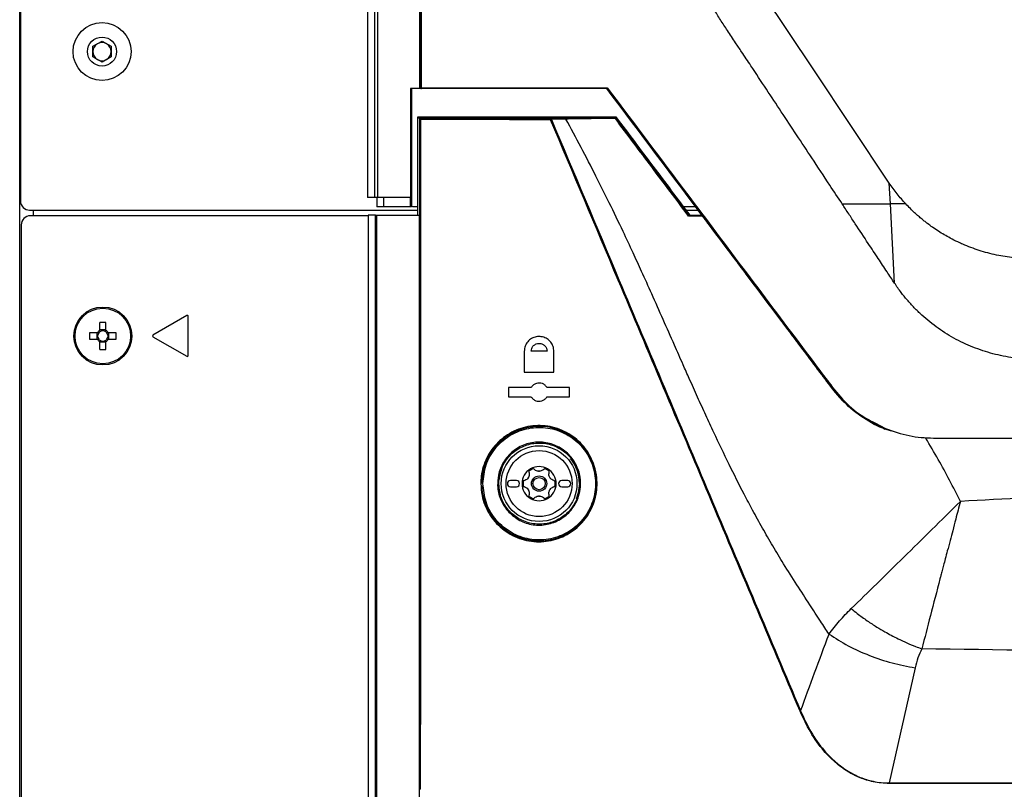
# Model space of a CAD drawing. Header units: millimetres. Extents: x 155400 to 158181, y 110534 to 115156.
# Tile 63 of 121: x 156849 to 157010, y 112905 to 113031. Entities that reach past the tile are written whole.
import ezdxf

# ---------------------------------------------------------------- set-up
doc = ezdxf.new("R2010")
doc.units = ezdxf.units.MM

msp = doc.modelspace()

# ---------------------------------------------------------------- linework, layer by layer
at = {"color": 7, "linetype": 'Continuous', "lineweight": 25}
for p, q in [((156848.57, 112557.27), (156848.57, 113407.52)), ((156848.7, 113404.27), (156848.7, 113001.57)), ((156905.57, 113377.14), (156905.57, 113002.14)), ((156860.57, 113026.94), (156862.07, 113027.8)), ((156860.57, 113025.2), (156860.57, 113026.94)), ((156862.07, 113027.8), (156863.57, 113026.94)), ((156863.57, 113026.94), (156863.57, 113025.2)), ((156862.07, 113024.34), (156860.57, 113025.2)), ((156863.57, 113025.2), (156862.07, 113024.34)), ((156912.79, 113020), (156912.79, 113000.64)), ((156914.14, 113020.15), (156914.25, 113020.15)), ((156914.4, 113020), (156914.29, 113020)), ((156944.81, 113020), (156944.81, 113020)), ((156913.85, 112999.24), (156913.85, 113015.38)), ((156913.85, 113015.38), (156913.95, 113015.28)), ((156913.95, 113015.28), (156914.13, 113015.1)), ((156913.95, 113015.28), (156945.99, 113015.21)), ((156914.13, 113015.1), (156914.13, 113015.1)), ((156935.6, 113015.04), (156937.97, 113015.1)), ((156938.09, 113015.01), (156935.72, 113014.94)), ((156945.99, 113015.21), (156946.22, 113015.21)), ((156946.2, 113015.09), (156946.05, 113015.09)), ((156946.29, 113015.35), (156946.22, 113015.21)), ((156946.22, 113015.21), (156946.22, 113015.2)), ((156948.35, 113015.28), (156948.35, 113015.28)), ((156991.28, 113001.1), (156991.1, 113004.52)), ((156906.76, 113002.14), (156905.57, 113002.14)), ((156907.08, 113002.14), (156907.08, 113000.64)), ((156908.21, 113002.14), (156908.21, 113000.64)), ((156912.63, 113002.14), (156912.61, 113002.14)), ((156912.63, 113000.64), (156912.63, 113002.14)), ((156991.95, 112988.11), (156991.28, 113001.1)), ((156850.2, 113000.07), (156913.85, 113000.07)), ((156850.82, 112999.15), (156850.82, 113000.07)), ((156908.21, 113000.64), (156907.08, 113000.64)), ((156912.63, 113000.64), (156908.21, 113000.64)), ((156912.79, 113000.64), (156912.63, 113000.64)), ((156913.85, 113000.64), (156912.96, 113000.64)), ((156959.36, 113000.64), (156957.35, 113000.64)), ((156957.78, 113000.07), (156959.78, 113000.07)), ((156905.7, 112999.15), (156850.32, 112999.15)), ((156905.7, 112999.24), (156905.7, 112576.23)), ((156906.9, 112999.24), (156905.7, 112999.24)), ((156907.04, 112999.24), (156914.03, 112999.24)), ((156958.23, 112999.23), (156958.23, 112999.24)), ((156958.23, 112999.24), (156960.56, 112999.24)), ((156848.82, 112997.65), (156848.82, 112546.65)), ((156861.68, 112981.63), (156861.68, 112980.34)), ((156862.71, 112980.34), (156862.71, 112981.63)), ((156875.97, 112982.78), (156870.42, 112979.57)), ((156876.2, 112976.24), (156876.2, 112982.65)), ((156862.71, 112980.43), (156861.68, 112980.43)), ((156861.3, 112979.96), (156860.01, 112979.96)), ((156860.01, 112978.93), (156861.3, 112978.93)), ((156861.22, 112979.96), (156861.22, 112978.93)), ((156861.68, 112978.54), (156861.68, 112977.25)), ((156861.68, 112978.46), (156862.71, 112978.46)), ((156862.71, 112977.25), (156862.71, 112978.54)), ((156864.39, 112979.96), (156863.1, 112979.96)), ((156863.1, 112978.93), (156864.39, 112978.93)), ((156863.18, 112978.93), (156863.18, 112979.96)), ((156870.42, 112979.31), (156875.97, 112976.11)), ((156931.27, 112976.94), (156931.27, 112973.54)), ((156935, 112976.94), (156932.4, 112976.94)), ((156936.12, 112973.54), (156936.12, 112976.94)), ((156931.27, 112973.54), (156936.12, 112973.54)), ((156932.4, 112970.99), (156928.7, 112970.99)), ((156928.7, 112970.99), (156928.7, 112969.49)), ((156938.7, 112970.99), (156935, 112970.99)), ((156938.7, 112969.49), (156938.7, 112970.99)), ((156928.7, 112969.49), (156932.4, 112969.49)), ((156935, 112969.49), (156938.7, 112969.49)), ((156935.02, 112969.42), (156935.07, 112969.49)), ((156990.43, 112964.14), (156988.68, 112965.08)), ((156988.73, 112965.21), (156990.47, 112964.28)), ((156924.37, 112954.79), (156924.37, 112954.87)), ((156926.91, 112954.98), (156927.09, 112954.98)), ((156930, 112955.74), (156929, 112955.74)), ((156929, 112954.74), (156930, 112954.74)), ((156938.4, 112955.74), (156937.4, 112955.74)), ((156937.4, 112954.74), (156938.4, 112954.74)), ((156995.34, 112925.04), (156991.1, 112906.16)), ((156914.02, 112906.8), (156914.11, 112906.8)), ((156914.11, 112905.13), (156914.11, 112906.8))]:
    msp.add_line(p, q, dxfattribs=at)
at = {"color": 7, "linetype": 'Continuous', "lineweight": 25, "flags": 128}
for points in [[(156991.1, 113004.52), (156978.72, 113023.06), (156966.31, 113041.64)], [(156959.01, 113001.1), (156959.01, 113001.1), (156959.01, 113001.1)], [(156927.36, 112953.39), (156927.14, 112954.47), (156927.11, 112955.54)], [(156940.3, 112955.24), (156940.12, 112953.71), (156939.78, 112952.68)]]:
    msp.add_lwpolyline(points, dxfattribs=at)
at = {"color": 7, "linetype": 'Continuous', "lineweight": 25}
for centre, radius in [((156862.07, 113026.07), 4.75), ((156862.07, 113026.07), 2.38), ((156862.2, 112979.44), 4.75), ((156862.2, 112979.44), 4.56), ((156933.7, 112955.24), 6.21), ((156933.7, 112955.24), 5.41), ((156933.7, 112955.24), 1.25), ((156933.7, 112955.24), 1)]:
    msp.add_circle(centre, radius, dxfattribs=at)
for centre, radius, start, end in [((156862.07, 113026.07), 1.5, 120, 180), ((156862.07, 113026.07), 1.5, 60, 120), ((156862.07, 113026.07), 1.5, 0, 60), ((156862.07, 113026.07), 1.5, 180, 240), ((156862.07, 113026.07), 1.5, 300, 0), ((156862.07, 113026.07), 1.5, 240, 300), ((156914.35, 113049.27), 29.12, 269.8106, 270.049), ((156914.4, 113020.15), 0.15, 179.9953, 269.9982), ((156914.59, 113020.11), 0.22, 170.5526, 211.2177), ((156935.83, 113014.92), 0.257, 153.4401, 187.8262), ((156936.2, 113013.49), 1.53, 108.2838, 113.9951), ((156935.59, 113014.91), 0.13, 15.5279, 86.2687), ((156850.2, 113001.57), 1.5, 180, 270), ((156850.32, 112997.65), 1.5, 90, 180), ((156862.2, 112964.03), 17.61, 88.3239, 91.6761), ((156876.05, 112982.65), 0.15, 0, 120), ((156862.2, 112979.44), 1.04, 119.7494, 150.2506), ((156862.2, 112979.44), 0.851, 127.2411, 142.7589), ((156862.2, 112979.44), 0.851, 52.7589, 127.2411), ((156862.2, 112979.44), 1.04, 29.7494, 60.2506), ((156862.2, 112979.44), 0.851, 37.2411, 52.7589), ((156877.61, 112979.44), 17.61, 178.3239, 181.6761), ((156862.2, 112979.44), 1.04, 209.7494, 240.2506), ((156862.2, 112979.44), 0.851, 142.7589, 217.2411), ((156862.2, 112979.44), 0.851, 217.2411, 232.7589), ((156862.2, 112979.44), 0.851, 232.7589, 307.2411), ((156862.2, 112979.44), 1.04, 299.7494, 330.2506), ((156862.2, 112979.44), 0.851, 307.2411, 322.7589), ((156862.2, 112979.44), 0.851, 322.7589, 37.2411), ((156846.79, 112979.44), 17.61, 358.3239, 1.6761), ((156870.5, 112979.44), 0.15, 120, 240), ((156862.2, 112994.85), 17.61, 268.3239, 271.6761), ((156876.05, 112976.24), 0.15, 240, 0), ((156933.7, 112955.24), 9.38, 191.7106, 179.9856), ((156933.7, 112955.24), 6.6, 0, 38.5898), ((156933.7, 112955.24), 6.6, 156.2058, 175.176), ((156933.7, 112955.24), 2.8, 120, 180), ((156933.7, 112955.24), 2.63, 110.918, 129.082), ((156933.7, 112955.24), 2.8, 60, 120), ((156933.7, 112955.24), 2.63, 50.918, 69.082), ((156933.7, 112955.24), 2.8, 0, 60), ((156933.7, 112955.24), 2.03, 147.5089, 152.4911), ((156931.02, 112956.78), 1.07, 325.2504, 334.7496), ((156933.7, 112955.24), 2.03, 87.5089, 92.4911), ((156933.7, 112958.33), 1.07, 265.2504, 274.7496), ((156933.7, 112955.24), 2.03, 27.5089, 32.4911), ((156936.38, 112956.78), 1.07, 205.2504, 214.7496), ((156929, 112955.24), 0.5, 90, 270), ((156930, 112955.24), 0.5, 270, 90), ((156933.7, 112955.24), 2.8, 180, 240), ((156933.7, 112955.24), 2.63, 170.918, 189.082), ((156933.7, 112955.24), 2.03, 207.5089, 212.4911), ((156931.02, 112953.69), 1.07, 25.2504, 34.7496), ((156933.7, 112955.24), 2.8, 300, 0), ((156933.7, 112955.24), 2.03, 327.5089, 332.4911), ((156936.38, 112953.69), 1.07, 145.2504, 154.7496), ((156933.7, 112955.24), 2.63, 350.918, 9.082), ((156937.4, 112955.24), 0.5, 90, 270), ((156938.4, 112955.24), 0.5, 270, 90), ((156933.7, 112955.24), 2.63, 230.918, 249.082), ((156933.7, 112955.24), 2.8, 240, 300), ((156933.7, 112955.24), 2.03, 267.5089, 272.4911), ((156933.7, 112952.14), 1.07, 85.2504, 94.7496), ((156933.7, 112955.24), 2.63, 290.918, 309.082), ((156914.21, 112908.04), 1.24, 265.583, 271.1406)]:
    msp.add_arc(centre, radius, start, end, dxfattribs=at)
for points, knots in [([(156906.76, 113002.14), (156906.76, 113033.33), (156906.74, 113064.51), (156906.71, 113126.89), (156906.69, 113158.08), (156906.63, 113220.44), (156906.59, 113251.62), (156906.5, 113313.97), (156906.45, 113345.15), (156906.39, 113376.32)], [0, 0, 0, 0, 0.25, 0.25, 0.5, 0.5, 0.75, 0.75, 1, 1, 1, 1]), ([(156906.87, 113376.34), (156906.88, 113372.69), (156906.89, 113365.4), (156906.91, 113354.46), (156906.93, 113343.52), (156906.95, 113332.59), (156906.97, 113321.65), (156906.98, 113310.71), (156907, 113299.77), (156907.02, 113288.81), (156907.03, 113277.85), (156907.05, 113266.87), (156907.06, 113255.87), (156907.07, 113244.85), (156907.09, 113233.8), (156907.1, 113222.72), (156907.11, 113211.61), (156907.12, 113200.45), (156907.14, 113186.03), (156907.16, 113168.34), (156907.17, 113147.41), (156907.19, 113126.49), (156907.2, 113105.6), (156907.21, 113084.76), (156907.22, 113063.97), (156907.23, 113043.27), (156907.23, 113022.67), (156907.24, 113008.97), (156907.24, 113002.14)], [0, 0, 0, 0, 0.02925, 0.058487, 0.087717, 0.116944, 0.146175, 0.175415, 0.20467, 0.233945, 0.263249, 0.29259, 0.321979, 0.35143, 0.380952, 0.410557, 0.440258, 0.470066, 0.499991, 0.555911, 0.611847, 0.667756, 0.723592, 0.779309, 0.834858, 0.890185, 0.945242, 1, 1, 1, 1]), ([(156963.42, 113031.3), (156963.24, 113031.59), (156962.88, 113032.16), (156962.18, 113033.33), (156961.1, 113035.44), (156959.89, 113038.62), (156959.16, 113041.93), (156958.89, 113044.29), (156958.83, 113045.64), (156958.82, 113046.32), (156958.81, 113046.66)], [0, 0, 0, 0, 0.0626835, 0.1253067, 0.2505757, 0.5010336, 0.7505244, 0.8749507, 0.9373996, 1, 1, 1, 1]), ([(156983.38, 113001.1), (156982.7, 113002.13), (156981.03, 113004.65), (156978.54, 113008.42), (156975.89, 113012.43), (156973.42, 113016.18), (156970.92, 113019.95), (156968.75, 113023.23), (156967.06, 113025.77), (156965.79, 113027.69), (156964.63, 113029.45), (156963.81, 113030.71), (156963.42, 113031.3)], [0, 0, 0, 0, 0.102078, 0.25, 0.374999, 0.5, 0.622226, 0.749999, 0.825581, 0.874999, 0.941226, 1, 1, 1, 1]), ([(156914.29, 113020), (156914.28, 113020), (156914.26, 113020), (156914.22, 113020.01), (156914.18, 113020.04), (156914.15, 113020.08), (156914.14, 113020.12), (156914.14, 113020.14), (156914.14, 113020.15)], [0, 0, 0, 0, 0.124549, 0.250321, 0.499536, 0.748795, 0.873049, 1, 1, 1, 1]), ([(156944.86, 113020.15), (156944.86, 113020.14), (156944.85, 113020.13), (156944.84, 113020.1), (156944.83, 113020.07), (156944.82, 113020.04), (156944.81, 113020.01), (156944.81, 113020), (156944.81, 113020)], [0, 0, 0, 0, 0.0706, 0.251093, 0.388982, 0.501668, 0.766996, 1, 1, 1, 1]), ([(156913.85, 113015.38), (156919.26, 113015.37), (156930.06, 113015.36), (156940.88, 113015.35), (156946.28, 113015.35)], [0, 0, 0, 0, 0.500007, 1, 1, 1, 1]), ([(156914.11, 112906.8), (156914.12, 112921.01), (156914.13, 112957.1), (156914.13, 112993.2), (156914.13, 113015.1)], [0, 0, 0, 0, 0.393577, 1, 1, 1, 1]), ([(156914.13, 113015.1), (156917.72, 113015.09), (156924.86, 113015.07), (156932.03, 113015.05), (156935.6, 113015.04)], [0, 0, 0, 0, 0.501807, 1, 1, 1, 1]), ([(156914.13, 113015.1), (156914.14, 113015.09), (156914.14, 113015.08), (156914.16, 113015.05), (156914.2, 113015.01), (156914.24, 113014.97), (156914.26, 113014.95), (156914.26, 113014.95)], [0, 0, 0, 0, 0.183275, 0.365075, 0.655887, 0.990348, 1, 1, 1, 1]), ([(156914.26, 113014.95), (156914.25, 112993.1), (156914.25, 112968.69), (156914.24, 112934), (156914.24, 112919.79), (156914.23, 112908.16), (156914.23, 112906.8)], [0, 0, 0, 0, 0.605888, 0.677171, 0.962307, 1, 1, 1, 1]), ([(156935.58, 113014.89), (156932, 113014.9), (156924.88, 113014.92), (156917.79, 113014.94), (156914.26, 113014.95)], [0, 0, 0, 0, 0.501718, 1, 1, 1, 1]), ([(156976.46, 112917.94), (156971.49, 112929.72), (156961.56, 112953.29), (156947.93, 112985.61), (156939.27, 113006.13), (156935.58, 113014.89)], [0, 0, 0, 0, 0.364441, 0.728882, 1, 1, 1, 1]), ([(156935.72, 113014.94), (156939.41, 113006.19), (156948.06, 112985.66), (156961.67, 112953.34), (156971.6, 112929.77), (156976.56, 112917.98)], [0, 0, 0, 0, 0.2711165, 0.6355573, 1, 1, 1, 1]), ([(156937.97, 113015.1), (156938.56, 113015.12), (156939.77, 113015.15), (156942.47, 113015.19), (156944.69, 113015.21), (156945.99, 113015.22)], [0, 0, 0, 0, 0.2843164, 0.580276, 1, 1, 1, 1]), ([(156946.05, 113015.1), (156944.56, 113015.09), (156942.3, 113015.08), (156939.68, 113015.04), (156938.62, 113015.02), (156938.09, 113015.01)], [0, 0, 0, 0, 0.484108, 0.73836, 1, 1, 1, 1]), ([(156981.22, 112930.56), (156980.76, 112931.26), (156979.71, 112932.87), (156977.95, 112935.57), (156975.92, 112938.7), (156973.88, 112941.91), (156972, 112945.01), (156970.31, 112947.94), (156968.75, 112950.78), (156966.91, 112954.24), (156964.78, 112958.47), (156962.94, 112962.32), (156961.68, 112965.03), (156961.01, 112966.47), (156960.34, 112967.94), (156959.67, 112969.43), (156958.99, 112970.94), (156958.2, 112972.71), (156957.16, 112975.05), (156955.74, 112978.28), (156954.03, 112982.15), (156952.24, 112986.17), (156950.6, 112989.82), (156949.04, 112993.23), (156947.29, 112996.98), (156945.26, 113001.18), (156942.97, 113005.78), (156940.59, 113010.36), (156938.92, 113013.47), (156938.09, 113015.01)], [0, 0, 0, 0, 0.026668, 0.060584, 0.101979, 0.144711, 0.180837, 0.216471, 0.251533, 0.282923, 0.340106, 0.401029, 0.417574, 0.434353, 0.451362, 0.468595, 0.486047, 0.503712, 0.529821, 0.566983, 0.615065, 0.663692, 0.706365, 0.741505, 0.782176, 0.837243, 0.888759, 0.944634, 1, 1, 1, 1]), ([(156946.22, 113015.2), (156946.22, 113015.2), (156946.23, 113015.19), (156946.22, 113015.15), (156946.21, 113015.12), (156946.2, 113015.1), (156946.2, 113015.09), (156946.2, 113015.09)], [0, 0, 0, 0, 0.29791, 0.5948, 0.919337, 0.98478, 1, 1, 1, 1]), ([(156958.2, 112999.11), (156956.18, 113001.8), (156953.19, 113005.79), (156949.19, 113011.11), (156947.21, 113013.75), (156946.2, 113015.09)], [0, 0, 0, 0, 0.50393, 0.748072, 1, 1, 1, 1]), ([(156946.22, 113015.2), (156948.22, 113012.55), (156952.22, 113007.23), (156956.23, 113001.9), (156958.23, 112999.23), (156958.23, 112999.23)], [0, 0, 0, 0, 0.499674, 0.999882, 1, 1, 1, 1]), ([(156946.29, 113015.35), (156948.3, 113012.67), (156952.34, 113007.3), (156956.38, 113001.92), (156958.4, 112999.24)], [0, 0, 0, 0, 0.499752, 1, 1, 1, 1]), ([(156993.8, 113001.1), (156993.31, 113001.63), (156992.83, 113002.18), (156991.93, 113003.32), (156991.52, 113003.92), (156991.1, 113004.52)], [0, 0, 0, 0, 0.5, 0.5, 1, 1, 1, 1]), ([(156907.24, 113002.14), (156907.22, 113002.14), (156907.18, 113002.14), (156907.12, 113002.14), (156907.05, 113002.14), (156906.98, 113002.14), (156906.91, 113002.14), (156906.85, 113002.14), (156906.8, 113002.14), (156906.77, 113002.14), (156906.76, 113002.14), (156906.76, 113002.14)], [0, 0, 0, 0, 0.082732, 0.165834, 0.250562, 0.374214, 0.499933, 0.622783, 0.749443, 0.874454, 1, 1, 1, 1]), ([(156959.01, 113001.1), (156959.01, 113001.1), (156959.02, 113001.11), (156959.06, 113001.15), (156959.08, 113001.17), (156959.11, 113001.19)], [0, 0, 0, 0, 0.5, 0.5, 1, 1, 1, 1]), ([(156991.47, 112963.84), (156990.99, 112963.99), (156989.19, 112964.53), (156986.44, 112966.22), (156983.3, 112968.79), (156980.87, 112972.01), (156978.3, 112975.43), (156975.62, 112978.99), (156972.87, 112982.66), (156970.29, 112986.08), (156967.96, 112989.19), (156965.71, 112992.18), (156963.45, 112995.19), (156961.49, 112997.8), (156960.14, 112999.59), (156959.55, 113000.38), (156959.29, 113000.73), (156959.15, 113000.92), (156959.06, 113001.04), (156959.01, 113001.1)], [0, 0, 0, 0, 0.030161, 0.112464, 0.191598, 0.27242, 0.353309, 0.448235, 0.539766, 0.627904, 0.705434, 0.77298, 0.852143, 0.931408, 0.96913, 0.986278, 0.990825, 0.995395, 1, 1, 1, 1]), ([(156980.84, 112972.06), (156980.1, 112973.04), (156972.81, 112982.72), (156965.54, 112992.4), (156959.01, 113001.1)], [0, 0, 0, 0, 0.10133, 1, 1, 1, 1]), ([(156959.11, 113001.19), (156965.64, 112992.49), (156972.91, 112982.81), (156980.2, 112973.13), (156980.94, 112972.15)], [0, 0, 0, 0, 0.898675, 1, 1, 1, 1]), ([(156991.95, 112988.11), (156991.54, 112988.73), (156990.65, 112990.06), (156989.22, 112992.23), (156987.48, 112994.86), (156985.87, 112997.31), (156984.45, 112999.47), (156983.73, 113000.56), (156983.38, 113001.1)], [0, 0, 0, 0, 0.143054, 0.309722, 0.5, 0.75, 0.875008, 1, 1, 1, 1]), ([(156983.38, 113001.1), (156983.72, 113001.1), (156984.4, 113001.1), (156985.42, 113001.1), (156986.43, 113001.1), (156987.42, 113001.1), (156988.41, 113001.1), (156989.37, 113001.1), (156990.33, 113001.1), (156990.96, 113001.1), (156991.28, 113001.1)], [0, 0, 0, 0, 0.129772, 0.258205, 0.385283, 0.510992, 0.63532, 0.758263, 0.87982, 1, 1, 1, 1]), ([(156993.8, 113001.1), (156993.69, 113001.1), (156993.47, 113001.1), (156993.14, 113001.1), (156992.83, 113001.1), (156992.43, 113001.1), (156991.91, 113001.1), (156991.5, 113001.1), (156991.28, 113001.1)], [0, 0, 0, 0, 0.130893, 0.25863, 0.38317, 0.504308, 0.728147, 1, 1, 1, 1]), ([(157014.4, 112992.13), (157014.08, 112992.13), (157013.43, 112992.14), (157012.63, 112992.18), (157011.98, 112992.23), (157011.19, 112992.31), (157010.08, 112992.45), (157008.17, 112992.8), (157005.84, 112993.42), (157003.74, 112994.21), (157002.18, 112994.92), (157000.82, 112995.61), (156999.43, 112996.42), (156998.42, 112997.11), (156997.95, 112997.44), (156997.69, 112997.63), (156997.35, 112997.88), (156996.93, 112998.21), (156996.43, 112998.61), (156995.86, 112999.1), (156995.22, 112999.67), (156994.52, 113000.34), (156994.05, 113000.84), (156993.8, 113001.1)], [0, 0, 0, 0, 0.04187, 0.083726, 0.104511, 0.125293, 0.187405, 0.249391, 0.376509, 0.49915, 0.539596, 0.59932, 0.697014, 0.748632, 0.757773, 0.771616, 0.790152, 0.81337, 0.841253, 0.873828, 0.911136, 0.953191, 1, 1, 1, 1]), ([(156906.54, 112577.07), (156906.58, 112599.57), (156906.65, 112644.57), (156906.75, 112712.08), (156906.82, 112779.61), (156906.87, 112849.98), (156906.9, 112923.19), (156906.9, 112973.89), (156906.9, 112999.24)], [0, 0, 0, 0, 0.159941, 0.319882, 0.479846, 0.639809, 0.819901, 1, 1, 1, 1]), ([(156907.04, 112999.24), (156907.04, 112973.89), (156907.04, 112923.19), (156907.02, 112870.02), (156907, 112832.33), (156906.96, 112780.48), (156906.87, 112692.91), (156906.74, 112615.24), (156906.68, 112577.07)], [0, 0, 0, 0, 0.180095, 0.360191, 0.377735, 0.447914, 0.728634, 1, 1, 1, 1]), ([(156906.9, 112999.24), (156906.9, 112999.24), (156906.91, 112999.24), (156906.94, 112999.24), (156906.98, 112999.24), (156907.01, 112999.24), (156907.04, 112999.24), (156907.04, 112999.24)], [0, 0, 0, 0, 0.228434, 0.456868, 0.685301, 0.913734, 1, 1, 1, 1]), ([(156914.03, 112999.24), (156914.03, 112985.03), (156914.03, 112954.21), (156914.02, 112923.4), (156914.02, 112906.8)], [0, 0, 0, 0, 0.461152, 1, 1, 1, 1]), ([(156958.23, 112999.23), (156958.23, 112999.23), (156958.23, 112999.22), (156958.23, 112999.19), (156958.21, 112999.15), (156958.2, 112999.13), (156958.2, 112999.12), (156958.2, 112999.11)], [0, 0, 0, 0, 0.258537, 0.516247, 0.795932, 0.986169, 1, 1, 1, 1]), ([(156960.66, 112999.11), (156960.44, 112999.11), (156959.61, 112999.11), (156958.8, 112999.11), (156958.2, 112999.11)], [0, 0, 0, 0, 0.261493, 1, 1, 1, 1]), ([(157015.34, 112975.62), (157015.01, 112975.63), (157014.43, 112975.64), (157013.57, 112975.66), (157012.76, 112975.72), (157011.04, 112975.9), (157008.48, 112976.36), (157005.18, 112977.4), (157002.03, 112978.83), (156999.08, 112980.65), (156996.84, 112982.45), (156995.18, 112984.06), (156994.05, 112985.29), (156992.97, 112986.65), (156992.31, 112987.59), (156991.95, 112988.11)], [0, 0, 0, 0, 0.036569, 0.062495, 0.093014, 0.12499, 0.249947, 0.374831, 0.499852, 0.62501, 0.749827, 0.812057, 0.874927, 0.931731, 1, 1, 1, 1]), ([(156936.12, 112976.94), (156936.1, 112977.2), (156936.05, 112977.74), (156935.64, 112978.46), (156935.03, 112979.01), (156934.27, 112979.34), (156933.44, 112979.39), (156932.64, 112979.17), (156931.95, 112978.68), (156931.47, 112978), (156931.29, 112977.37), (156931.28, 112977.02), (156931.27, 112976.94)], [0, 0, 0, 0, 0.105368, 0.210717, 0.316636, 0.423932, 0.532671, 0.6423, 0.751837, 0.860297, 0.967177, 1, 1, 1, 1]), ([(156932.4, 112976.94), (156932.42, 112977.1), (156932.45, 112977.35), (156932.61, 112977.66), (156932.83, 112977.93), (156933.19, 112978.17), (156933.63, 112978.25), (156933.99, 112978.21), (156934.31, 112978.1), (156934.58, 112977.91), (156934.79, 112977.66), (156934.95, 112977.36), (156934.98, 112977.1), (156935, 112976.94)], [0, 0, 0, 0, 0.120551, 0.184311, 0.250277, 0.374926, 0.499649, 0.575248, 0.642231, 0.749965, 0.814975, 0.878376, 1, 1, 1, 1]), ([(156988.68, 112965.08), (156988.06, 112965.39), (156986.23, 112966.3), (156983.6, 112968.53), (156981.82, 112970.76), (156980.92, 112971.95), (156980.84, 112972.06)], [0, 0, 0, 0, 0.195899, 0.577876, 0.962303, 1, 1, 1, 1]), ([(156980.94, 112972.15), (156981.02, 112972.04), (156981.91, 112970.85), (156983.68, 112968.64), (156986.3, 112966.42), (156988.11, 112965.51), (156988.73, 112965.21)], [0, 0, 0, 0, 0.037937, 0.422624, 0.80426, 1, 1, 1, 1]), ([(156935, 112970.99), (156934.9, 112971.12), (156934.7, 112971.4), (156934.25, 112971.66), (156933.75, 112971.76), (156933.24, 112971.69), (156932.78, 112971.46), (156932.52, 112971.18), (156932.41, 112971.01), (156932.4, 112970.99)], [0, 0, 0, 0, 0.160158, 0.3202484, 0.482011, 0.6455742, 0.8096564, 0.972689, 1, 1, 1, 1]), ([(156932.4, 112969.49), (156932.5, 112969.35), (156932.7, 112969.07), (156933.14, 112968.81), (156933.64, 112968.71), (156934.16, 112968.78), (156934.62, 112969.01), (156934.88, 112969.29), (156934.98, 112969.46), (156935, 112969.49)], [0, 0, 0, 0, 0.160207, 0.320345, 0.482196, 0.645824, 0.809886, 0.972829, 1, 1, 1, 1]), ([(156924.15, 112955.24), (156924.16, 112955.64), (156924.22, 112957.1), (156924.99, 112959.55), (156926.87, 112962.15), (156929.52, 112964.01), (156932.66, 112964.89), (156935.95, 112964.68), (156938.99, 112963.36), (156941.4, 112961.12), (156942.73, 112958.57), (156943.3, 112955.82), (156943.12, 112953), (156941.87, 112950.04), (156939.71, 112947.64), (156936.87, 112946.07), (156933.65, 112945.52), (156930.4, 112946.09), (156927.52, 112947.72), (156925.37, 112950.21), (156924.29, 112952.87), (156924.19, 112954.59), (156924.15, 112955.24)], [0, 0, 0, 0, 0.020435, 0.072842, 0.125588, 0.179096, 0.233426, 0.288259, 0.343059, 0.397342, 0.45089, 0.483879, 0.536605, 0.589323, 0.642318, 0.695963, 0.750309, 0.805122, 0.859924, 0.914181, 0.967588, 1, 1, 1, 1]), ([(156924.5, 112955.23), (156924.6, 112954.22), (156924.8, 112952.17), (156926.37, 112949.4), (156928.73, 112947.26), (156931.7, 112946.05), (156934.88, 112945.9), (156937.9, 112946.82), (156940.44, 112948.66), (156942.22, 112951.23), (156942.96, 112953.86), (156942.97, 112956.56), (156942.24, 112959.22), (156940.43, 112961.83), (156937.84, 112963.7), (156934.76, 112964.59), (156931.59, 112964.39), (156928.68, 112963.17), (156926.38, 112961.08), (156924.81, 112958.34), (156924.6, 112956.27), (156924.5, 112955.23)], [0, 0, 0, 0, 0.0519361, 0.1056818, 0.1602007, 0.2150739, 0.2697622, 0.3238656, 0.3772567, 0.4302303, 0.483222, 0.5156532, 0.5687887, 0.6226302, 0.6771578, 0.7320369, 0.7867375, 0.8407826, 0.8939878, 0.9465611, 1, 1, 1, 1]), ([(156990.47, 112964.28), (156991.74, 112963.83), (156994.28, 112962.92), (156998.33, 112962.67), (157002.34, 112962.71), (157015.01, 112962.67), (157026.36, 112962.68), (157036.36, 112962.69)], [0, 0, 0, 0, 0.087616, 0.17491, 0.262187, 0.349477, 1, 1, 1, 1]), ([(157002.75, 112952.33), (157001.58, 112954.64), (156999.79, 112958.15), (156997.76, 112961.53), (156997.07, 112962.69)], [0, 0, 0, 0, 0.657251, 1, 1, 1, 1]), ([(156926.91, 112954.91), (156926.92, 112955.48), (156926.95, 112956.82), (156927.47, 112958.09), (156928.26, 112959.41), (156929.31, 112960.62), (156931.36, 112961.77), (156933.67, 112962.18), (156935.97, 112961.79), (156937.99, 112960.68), (156939.54, 112958.98), (156940.42, 112956.91), (156940.58, 112954.9), (156940.2, 112952.92), (156939.22, 112951.05), (156937.5, 112949.44), (156935.33, 112948.5), (156932.99, 112948.34), (156930.75, 112948.97), (156928.85, 112950.29), (156927.51, 112952.15), (156926.97, 112953.8), (156926.92, 112954.72), (156926.91, 112954.91)], [0, 0, 0, 0, 0.03965, 0.092914, 0.093445, 0.147977, 0.202836, 0.25748, 0.31159, 0.364934, 0.417678, 0.470252, 0.519358, 0.556393, 0.610271, 0.664803, 0.719684, 0.774363, 0.828306, 0.881431, 0.935153, 0.986624, 1, 1, 1, 1]), ([(156927.08, 112954.92), (156927.09, 112954.73), (156927.15, 112953.83), (156927.67, 112952.22), (156928.98, 112950.4), (156930.85, 112949.11), (156933.03, 112948.5), (156935.32, 112948.65), (156937.44, 112949.57), (156939.13, 112951.14), (156940.08, 112952.98), (156940.45, 112954.91), (156940.29, 112956.88), (156939.43, 112958.9), (156937.92, 112960.57), (156935.94, 112961.65), (156933.7, 112962.03), (156931.44, 112961.63), (156929.43, 112960.5), (156927.93, 112958.75), (156927.13, 112956.79), (156927.1, 112955.48), (156927.08, 112954.92)], [0, 0, 0, 0, 0.013291, 0.064775, 0.118492, 0.17162, 0.225576, 0.280268, 0.335159, 0.389693, 0.443566, 0.480594, 0.529687, 0.58225, 0.63499, 0.688339, 0.74246, 0.797118, 0.851987, 0.906522, 0.960302, 1, 1, 1, 1]), ([(156932.3, 112957.66), (156932.29, 112957.66), (156932.23, 112957.62), (156932.14, 112957.54), (156932.06, 112957.38), (156932.02, 112957.21), (156932.04, 112957.11), (156932.05, 112957.06)], [0, 0, 0, 0, 0.037508, 0.282659, 0.528352, 0.778932, 1, 1, 1, 1]), ([(156932.94, 112957.57), (156932.9, 112957.61), (156932.8, 112957.69), (156932.62, 112957.74), (156932.45, 112957.73), (156932.34, 112957.68), (156932.3, 112957.66)], [0, 0, 0, 0, 0.264884, 0.530072, 0.787641, 1, 1, 1, 1]), ([(156933.61, 112957.26), (156933.5, 112957.28), (156933.27, 112957.32), (156933.06, 112957.46), (156932.96, 112957.56), (156932.94, 112957.57)], [0, 0, 0, 0, 0.44653, 0.891935, 1, 1, 1, 1]), ([(156934.45, 112957.57), (156934.37, 112957.5), (156934.19, 112957.36), (156933.94, 112957.28), (156933.81, 112957.27), (156933.79, 112957.26)], [0, 0, 0, 0, 0.4712768, 0.9100458, 1, 1, 1, 1]), ([(156935.1, 112957.66), (156935.09, 112957.66), (156935.03, 112957.7), (156934.91, 112957.74), (156934.74, 112957.73), (156934.58, 112957.68), (156934.49, 112957.61), (156934.45, 112957.57)], [0, 0, 0, 0, 0.037508, 0.282659, 0.528352, 0.778932, 1, 1, 1, 1]), ([(156935.35, 112957.06), (156935.36, 112957.12), (156935.38, 112957.24), (156935.33, 112957.42), (156935.23, 112957.57), (156935.14, 112957.63), (156935.1, 112957.66)], [0, 0, 0, 0, 0.264884, 0.530072, 0.787641, 1, 1, 1, 1]), ([(156931.9, 112956.17), (156931.82, 112956.09), (156931.68, 112955.91), (156931.45, 112955.8), (156931.32, 112955.76), (156931.3, 112955.75)], [0, 0, 0, 0, 0.44653, 0.891935, 1, 1, 1, 1]), ([(156932.05, 112957.06), (156932.07, 112956.94), (156932.11, 112956.72), (156932.05, 112956.47), (156932, 112956.35), (156931.99, 112956.33)], [0, 0, 0, 0, 0.471277, 0.910046, 1, 1, 1, 1]), ([(156935.41, 112956.33), (156935.37, 112956.43), (156935.3, 112956.65), (156935.31, 112956.9), (156935.34, 112957.03), (156935.35, 112957.06)], [0, 0, 0, 0, 0.4465305, 0.891935, 1, 1, 1, 1]), ([(156936.1, 112955.75), (156935.99, 112955.79), (156935.78, 112955.87), (156935.59, 112956.05), (156935.51, 112956.15), (156935.5, 112956.17)], [0, 0, 0, 0, 0.471277, 0.910046, 1, 1, 1, 1]), ([(156924.52, 112953.33), (156924.46, 112953.62), (156924.37, 112954.1), (156924.37, 112954.59), (156924.37, 112954.79)], [0, 0, 0, 0, 0.59826, 1, 1, 1, 1]), ([(156931.3, 112955.75), (156931.24, 112955.73), (156931.12, 112955.69), (156930.99, 112955.55), (156930.91, 112955.4), (156930.9, 112955.29), (156930.9, 112955.24)], [0, 0, 0, 0, 0.264884, 0.5300723, 0.7876413, 1, 1, 1, 1]), ([(156930.9, 112955.24), (156930.9, 112955.23), (156930.9, 112955.16), (156930.93, 112955.04), (156931.02, 112954.88), (156931.15, 112954.77), (156931.25, 112954.74), (156931.3, 112954.72)], [0, 0, 0, 0, 0.0375077, 0.2826592, 0.5283524, 0.7789318, 1, 1, 1, 1]), ([(156931.3, 112954.72), (156931.4, 112954.68), (156931.62, 112954.6), (156931.81, 112954.42), (156931.88, 112954.32), (156931.9, 112954.3)], [0, 0, 0, 0, 0.471277, 0.910046, 1, 1, 1, 1]), ([(156935.5, 112954.3), (156935.57, 112954.38), (156935.72, 112954.56), (156935.95, 112954.67), (156936.08, 112954.71), (156936.1, 112954.72)], [0, 0, 0, 0, 0.44653, 0.891935, 1, 1, 1, 1]), ([(156936.5, 112955.24), (156936.5, 112955.24), (156936.5, 112955.31), (156936.47, 112955.43), (156936.38, 112955.59), (156936.25, 112955.7), (156936.15, 112955.73), (156936.1, 112955.75)], [0, 0, 0, 0, 0.037508, 0.282659, 0.528352, 0.778932, 1, 1, 1, 1]), ([(156936.1, 112954.72), (156936.16, 112954.74), (156936.27, 112954.78), (156936.41, 112954.92), (156936.49, 112955.07), (156936.5, 112955.18), (156936.5, 112955.24)], [0, 0, 0, 0, 0.264884, 0.530072, 0.787641, 1, 1, 1, 1]), ([(157138.65, 112952.33), (157131.4, 112952.72), (157116.6, 112953.53), (157093.94, 112954.14), (157070.7, 112954.35), (157047.46, 112954.14), (157024.8, 112953.53), (157010, 112952.72), (157002.75, 112952.33)], [0, 0, 0, 0, 0.160281, 0.326925, 0.5, 0.673076, 0.83972, 1, 1, 1, 1]), ([(156931.99, 112954.14), (156932.03, 112954.04), (156932.1, 112953.82), (156932.09, 112953.57), (156932.06, 112953.44), (156932.05, 112953.41)], [0, 0, 0, 0, 0.44653, 0.891935, 1, 1, 1, 1]), ([(156932.05, 112953.41), (156932.04, 112953.35), (156932.02, 112953.23), (156932.07, 112953.05), (156932.17, 112952.9), (156932.26, 112952.84), (156932.3, 112952.81)], [0, 0, 0, 0, 0.264884, 0.530072, 0.787641, 1, 1, 1, 1]), ([(156932.3, 112952.81), (156932.31, 112952.81), (156932.37, 112952.77), (156932.49, 112952.74), (156932.66, 112952.74), (156932.82, 112952.79), (156932.91, 112952.86), (156932.94, 112952.9)], [0, 0, 0, 0, 0.0375077, 0.2826592, 0.5283524, 0.7789318, 1, 1, 1, 1]), ([(156932.94, 112952.9), (156933.03, 112952.97), (156933.21, 112953.11), (156933.45, 112953.19), (156933.59, 112953.2), (156933.61, 112953.21)], [0, 0, 0, 0, 0.471277, 0.910046, 1, 1, 1, 1]), ([(156933.79, 112953.21), (156933.9, 112953.19), (156934.12, 112953.15), (156934.34, 112953.01), (156934.44, 112952.91), (156934.45, 112952.9)], [0, 0, 0, 0, 0.44653, 0.891935, 1, 1, 1, 1]), ([(156934.45, 112952.9), (156934.5, 112952.86), (156934.6, 112952.78), (156934.78, 112952.73), (156934.95, 112952.74), (156935.05, 112952.79), (156935.1, 112952.81)], [0, 0, 0, 0, 0.264884, 0.530072, 0.787641, 1, 1, 1, 1]), ([(156935.1, 112952.81), (156935.11, 112952.81), (156935.16, 112952.85), (156935.26, 112952.93), (156935.34, 112953.09), (156935.38, 112953.26), (156935.36, 112953.36), (156935.35, 112953.41)], [0, 0, 0, 0, 0.037508, 0.282659, 0.528352, 0.778932, 1, 1, 1, 1]), ([(156935.35, 112953.41), (156935.33, 112953.53), (156935.29, 112953.75), (156935.35, 112954), (156935.4, 112954.12), (156935.41, 112954.14)], [0, 0, 0, 0, 0.471277, 0.910046, 1, 1, 1, 1]), ([(156984.85, 112934.75), (156986.23, 112936.09), (156989.02, 112938.81), (156993.47, 112943.18), (156998.07, 112947.7), (157001.19, 112950.78), (157002.75, 112952.33)], [0, 0, 0, 0, 0.244384, 0.493583, 0.745875, 1, 1, 1, 1]), ([(157002.75, 112952.33), (157002.49, 112951.36), (157002.07, 112949.75), (157001.51, 112947.61), (157001.05, 112945.87), (157000.64, 112944.33), (157000.29, 112942.98), (157000, 112941.9), (156999.77, 112941.02), (156999.57, 112940.28), (156998.92, 112937.79), (156997.85, 112933.66), (156996.89, 112929.95), (156996.42, 112928.16)], [0, 0, 0, 0, 0.116016, 0.193034, 0.257192, 0.326576, 0.37943, 0.421324, 0.457303, 0.487433, 0.511775, 0.763606, 1, 1, 1, 1]), ([(156981.22, 112930.56), (156981.78, 112931.3), (156982.87, 112932.74), (156984.2, 112934.09), (156984.85, 112934.75)], [0, 0, 0, 0, 0.5114981, 1, 1, 1, 1]), ([(156984.85, 112934.75), (156985.18, 112934.48), (156986.03, 112933.79), (156987.43, 112932.77), (156988.95, 112931.78), (156990.27, 112931), (156991.44, 112930.36), (156992.64, 112929.74), (156993.96, 112929.13), (156995.25, 112928.59), (156996.07, 112928.29), (156996.42, 112928.16)], [0, 0, 0, 0, 0.096899, 0.247571, 0.387508, 0.500493, 0.589027, 0.685119, 0.801331, 0.915716, 1, 1, 1, 1]), ([(156976.56, 112917.98), (156977.33, 112920.07), (156978.86, 112924.27), (156980.43, 112928.45), (156981.22, 112930.56)], [0, 0, 0, 0, 0.497363, 1, 1, 1, 1]), ([(156981.22, 112930.56), (156982.25, 112929.9), (156984.32, 112928.58), (156987.82, 112927.02), (156991.52, 112925.77), (156994.06, 112925.29), (156995.34, 112925.04)], [0, 0, 0, 0, 0.245291, 0.495477, 0.747992, 1, 1, 1, 1]), ([(156996.42, 112928.16), (156996.2, 112927.67), (156995.73, 112926.66), (156995.47, 112925.6), (156995.34, 112925.04)], [0, 0, 0, 0, 0.4789374, 1, 1, 1, 1]), ([(157144.98, 112928.16), (157132.6, 112927.97), (157107.86, 112927.58), (157070.7, 112927.55), (157033.54, 112927.58), (157008.79, 112927.97), (156996.42, 112928.16)], [0, 0, 0, 0, 0.249944, 0.5, 0.750057, 1, 1, 1, 1]), ([(156991.09, 112906.08), (156990.2, 112906.13), (156988.57, 112906.23), (156986.29, 112906.97), (156984.18, 112908.02), (156982.18, 112909.52), (156980.07, 112911.67), (156978.07, 112914.47), (156977, 112916.78), (156976.46, 112917.94)], [0, 0, 0, 0, 0.134412, 0.245613, 0.356879, 0.487855, 0.618997, 0.809329, 1, 1, 1, 1]), ([(156976.56, 112917.98), (156977.09, 112916.83), (156978.15, 112914.52), (156980.13, 112911.73), (156982.23, 112909.58), (156984.23, 112908.09), (156986.32, 112907.03), (156988.58, 112906.32), (156990.21, 112906.16), (156991.1, 112906.16), (156991.1, 112906.16)], [0, 0, 0, 0, 0.190847, 0.381353, 0.512486, 0.643451, 0.754624, 0.865729, 0.999997, 1, 1, 1, 1]), ([(156914.02, 112906.8), (156914.02, 112897.05), (156914.02, 112877.55), (156914.01, 112840.33), (156914.01, 112812.85), (156914, 112795.12)], [0, 0, 0, 0, 0.261884, 0.523767, 1, 1, 1, 1]), ([(156914.23, 112906.8), (156914.23, 112906.7), (156914.23, 112906.2), (156914.23, 112905.64), (156914.23, 112905.18), (156914.23, 112905.12)], [0, 0, 0, 0, 0.1789254, 0.8946268, 1, 1, 1, 1]), ([(157150.3, 112906.08), (157143.72, 112906.08), (157130.56, 112906.08), (157110.76, 112906.08), (157090.92, 112906.08), (157071, 112906.08), (157051.05, 112906.08), (157031.05, 112906.08), (157011.05, 112906.08), (156997.75, 112906.08), (156991.09, 112906.08)], [0, 0, 0, 0, 0.124304, 0.2486083, 0.3732211, 0.4978339, 0.6232177, 0.7486014, 0.8743008, 1, 1, 1, 1]), ([(156991.1, 112906.16), (156997.73, 112906.16), (157011.01, 112906.16), (157030.98, 112906.16), (157051, 112906.16), (157070.97, 112906.16), (157090.87, 112906.16), (157110.69, 112906.16), (157130.51, 112906.16), (157143.71, 112906.16), (157150.3, 112906.16)], [0, 0, 0, 0, 0.125383, 0.250767, 0.376467, 0.502166, 0.626471, 0.750776, 0.875388, 1, 1, 1, 1]), ([(156914.07, 112795.13), (156914.07, 112804.87), (156914.08, 112822.04), (156914.09, 112848.96), (156914.1, 112875.88), (156914.11, 112895.38), (156914.11, 112905.13)], [0, 0, 0, 0, 0.26583, 0.468338, 0.734168, 1, 1, 1, 1])]:
    msp.add_open_spline(points, degree=3, knots=knots, dxfattribs=at)
for points in [[(156914.14, 113020.15), (156914.14, 113033.2), (156914.14, 113046.25), (156914.13, 113059.3)], [(156914.25, 113020.15), (156914.25, 113033.19), (156914.25, 113046.23), (156914.25, 113059.27)], [(156914.37, 113059.27), (156914.37, 113046.23), (156914.37, 113033.19), (156914.37, 113020.15)], [(156912.61, 113020), (156912.61, 113014.04), (156912.61, 113008.09), (156912.61, 113002.14)], [(156914.29, 113020), (156913.73, 113020), (156913.17, 113020), (156912.61, 113020)], [(156914.37, 113020.15), (156924.47, 113020.15), (156934.63, 113020.15), (156944.86, 113020.15)], [(156944.81, 113020), (156934.64, 113020), (156924.5, 113020), (156914.4, 113020)], [(156959.01, 113001.1), (156954.28, 113007.4), (156949.54, 113013.7), (156944.81, 113020)], [(156944.81, 113020), (156944.81, 113020), (156944.81, 113020), (156944.81, 113020)], [(156944.86, 113020.15), (156949.61, 113013.83), (156954.36, 113007.51), (156959.11, 113001.19)], [(156937.97, 113015.1), (156937.99, 113015.1), (156938.01, 113015.1), (156938.04, 113015.08), (156938.07, 113015.05), (156938.08, 113015.02), (156938.09, 113015.01)], [(156945.99, 113015.21), (156946, 113015.21), (156946.01, 113015.2), (156946.03, 113015.18), (156946.04, 113015.14), (156946.05, 113015.11), (156946.05, 113015.09)], [(156912.61, 113002.14), (156910.82, 113002.14), (156909.03, 113002.14), (156907.24, 113002.14)], [(156976.56, 112917.98), (156976.56, 112917.98), (156976.54, 112917.97), (156976.52, 112917.96), (156976.49, 112917.95), (156976.47, 112917.94), (156976.46, 112917.94)], [(156991.1, 112906.16), (156991.1, 112906.15), (156991.09, 112906.12), (156991.09, 112906.09), (156991.09, 112906.08)], [(156914.11, 112905.13), (156914.11, 112905.12), (156914.12, 112905.12), (156914.14, 112905.12), (156914.18, 112905.12), (156914.21, 112905.12), (156914.23, 112905.12)]]:
    msp.add_open_spline(points, degree=3, dxfattribs=at)

doc.saveas('drawing.dxf')
